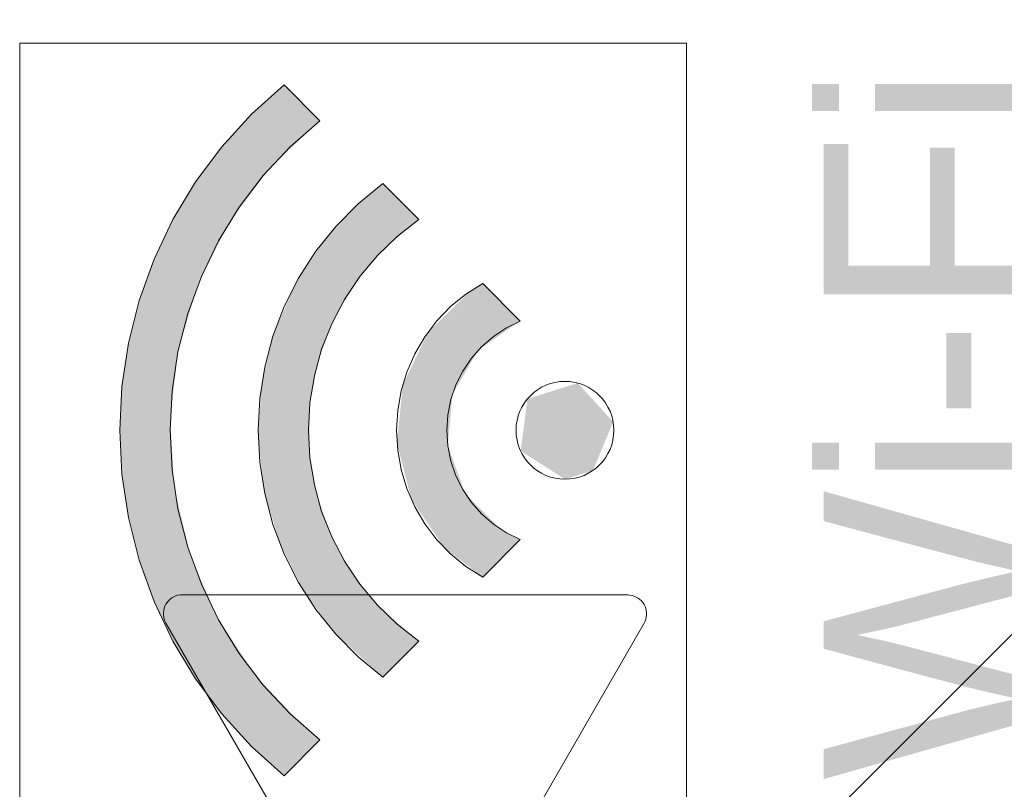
# Model space of a CAD drawing. Header units: millimetres. Extents: x 4476663 to 4477054, y -30323851 to -30323414.
# Tile 211 of 256: x 4476893.657 to 4476894.283, y -30323528.596 to -30323528.106. Entities that reach past the tile are written whole.
import ezdxf

# ---------------------------------------------------------------- set-up
doc = ezdxf.new("R2010")
doc.units = ezdxf.units.MM
doc.linetypes.add('NULL', pattern=[0])
for name, color, linetype, lineweight in [('CE-PT Dados', 7, 'Continuous', 5), ('CE-Textos fios', 7, 'Continuous', 9), ('P-Simbol', 5, 'Continuous', 20)]:
    doc.layers.add(name, color=color, linetype=linetype, lineweight=lineweight)
doc.styles.add('ARIAL', font='arial.ttf')

msp = doc.modelspace()

# ---------------------------------------------------------------- hatches: boundary and pattern name
at = {"layer": 'P-Simbol', "linetype": 'Continuous'}
for points in [[(4476893.82489, -30323528.58693), (4476893.84765, -30323528.56417), (4476893.83656, -30323528.55486), (4476893.80651, -30323528.52302), (4476893.78245, -30323528.48646), (4476893.7651, -30323528.44627), (4476893.755, -30323528.40368), (4476893.75244, -30323528.35999), (4476893.75751, -30323528.31651), (4476893.77006, -30323528.27458), (4476893.78969, -30323528.23546), (4476893.81582, -30323528.20034), (4476893.84765, -30323528.17029), (4476893.82489, -30323528.14753), (4476893.80642, -30323528.16393), (4476893.78945, -30323528.18188), (4476893.77411, -30323528.20123), (4476893.76052, -30323528.22185), (4476893.74877, -30323528.24358), (4476893.73896, -30323528.26624), (4476893.73117, -30323528.28968), (4476893.72544, -30323528.31371), (4476893.72184, -30323528.33814), (4476893.72037, -30323528.36279), (4476893.72106, -30323528.38748), (4476893.7239, -30323528.41202), (4476893.72887, -30323528.43621), (4476893.73593, -30323528.45988), (4476893.74502, -30323528.48284), (4476893.75608, -30323528.50492), (4476893.76902, -30323528.52596), (4476893.78375, -30323528.54579), (4476893.80015, -30323528.56426)], [(4476893.91053, -30323528.23317), (4476893.8876, -30323528.21024), (4476893.87436, -30323528.22093), (4476893.85091, -30323528.24557), (4476893.83211, -30323528.27391), (4476893.8185, -30323528.30508), (4476893.81052, -30323528.33814), (4476893.8084, -30323528.37208), (4476893.8122, -30323528.40588), (4476893.82182, -30323528.4385), (4476893.83696, -30323528.46896), (4476893.85715, -30323528.49632), (4476893.8876, -30323528.52422), (4476893.91053, -30323528.50129), (4476893.88756, -30323528.48201), (4476893.86939, -30323528.46015), (4476893.85529, -30323528.43545), (4476893.8457, -30323528.40869), (4476893.84089, -30323528.38067), (4476893.84103, -30323528.35224), (4476893.8461, -30323528.32426), (4476893.85595, -30323528.29759), (4476893.87029, -30323528.27304), (4476893.88867, -30323528.25134)], [(4476893.95113, -30323528.46069), (4476893.97506, -30323528.43677), (4476893.96277, -30323528.43037), (4476893.9399, -30323528.40727), (4476893.92893, -30323528.37666), (4476893.93193, -30323528.34428), (4476893.94833, -30323528.31621), (4476893.97506, -30323528.2977), (4476893.95113, -30323528.27377), (4476893.94318, -30323528.27869), (4476893.91653, -30323528.30464), (4476893.90037, -30323528.33814), (4476893.89663, -30323528.37515), (4476893.90578, -30323528.4112), (4476893.92671, -30323528.44196)], [(4476894.00345, -30323528.39834), (4476894.02129, -30323528.39271), (4476894.03408, -30323528.36183), (4476894.0115, -30323528.33718), (4476893.97962, -30323528.34724), (4476893.97525, -30323528.38038)]]:
    msp.add_hatch(color=5, dxfattribs=at).paths.add_polyline_path(points)

# ---------------------------------------------------------------- linework, layer by layer
at = {"layer": 'CE-PT Dados'}
for p, q in [((4476893.76011, -30323528.47184), (4476894.04336, -30323528.47197)), ((4476893.89138, -30323528.73522), (4476893.74971, -30323528.48984)), ((4476894.05376, -30323528.48997), (4476893.91217, -30323528.73522))]:
    msp.add_line(p, q, dxfattribs=at)
for points in [[(4476893.76011, -30323528.47184), (4476893.75872, -30323528.47192), (4476893.75734, -30323528.47216), (4476893.756, -30323528.47256), (4476893.75472, -30323528.47311), (4476893.75351, -30323528.47381), (4476893.75239, -30323528.47464), (4476893.75138, -30323528.4756), (4476893.75048, -30323528.47667), (4476893.74971, -30323528.47783), (4476893.74909, -30323528.47908), (4476893.74861, -30323528.48039), (4476893.74829, -30323528.48175), (4476893.74812, -30323528.48314), (4476893.74812, -30323528.48453), (4476893.74829, -30323528.48592), (4476893.74861, -30323528.48728), (4476893.74909, -30323528.48859), (4476893.74971, -30323528.48984)], [(4476894.05376, -30323528.48997), (4476894.05438, -30323528.48872), (4476894.05486, -30323528.48741), (4476894.05518, -30323528.48606), (4476894.05534, -30323528.48467), (4476894.05534, -30323528.48327), (4476894.05518, -30323528.48189), (4476894.05486, -30323528.48053), (4476894.05438, -30323528.47922), (4476894.05376, -30323528.47797), (4476894.05299, -30323528.47681), (4476894.05209, -30323528.47574), (4476894.05108, -30323528.47478), (4476894.04996, -30323528.47395), (4476894.04875, -30323528.47325), (4476894.04747, -30323528.4727), (4476894.04613, -30323528.47229), (4476894.04476, -30323528.47205), (4476894.04336, -30323528.47197)]]:
    msp.add_lwpolyline(points, dxfattribs=at)
at = {"layer": 'CE-Textos fios'}
msp.add_line((4476893.86667, -30323528.91793), (4476894.98667, -30323527.79793), dxfattribs=at)
at = {"layer": 'P-Simbol'}
for p, q in [((4476893.84765, -30323528.17029), (4476893.82489, -30323528.14753)), ((4476893.91053, -30323528.23317), (4476893.8876, -30323528.21024)), ((4476893.97506, -30323528.2977), (4476893.95113, -30323528.27377)), ((4476893.97506, -30323528.43677), (4476893.95113, -30323528.46069)), ((4476893.91053, -30323528.50129), (4476893.8876, -30323528.52422)), ((4476893.84765, -30323528.56417), (4476893.82489, -30323528.58693))]:
    msp.add_line(p, q, dxfattribs=at)
for points in [[(4476894.08063, -30323528.61343), (4476894.08063, -30323528.12103), (4476893.65671, -30323528.12103), (4476893.65671, -30323528.61343), (4476894.08063, -30323528.61343)], [(4476893.82489, -30323528.14753), (4476893.80411, -30323528.1662), (4476893.78527, -30323528.18682), (4476893.76855, -30323528.2092), (4476893.75412, -30323528.23311), (4476893.74212, -30323528.25834), (4476893.73266, -30323528.28462), (4476893.72584, -30323528.31171), (4476893.72172, -30323528.33933), (4476893.72034, -30323528.36723), (4476893.72172, -30323528.39513), (4476893.72584, -30323528.42276), (4476893.73266, -30323528.44984), (4476893.74212, -30323528.47613), (4476893.75412, -30323528.50135), (4476893.76855, -30323528.52527), (4476893.78527, -30323528.54764), (4476893.80411, -30323528.56827), (4476893.82489, -30323528.58693)], [(4476893.84765, -30323528.17029), (4476893.82874, -30323528.18686), (4476893.81158, -30323528.20524), (4476893.79634, -30323528.22524), (4476893.78318, -30323528.24666), (4476893.77223, -30323528.26929), (4476893.76359, -30323528.2929), (4476893.75736, -30323528.31726), (4476893.7536, -30323528.34212), (4476893.75234, -30323528.36723), (4476893.7536, -30323528.39234), (4476893.75736, -30323528.4172), (4476893.76359, -30323528.44156), (4476893.77223, -30323528.46517), (4476893.78318, -30323528.48781), (4476893.79634, -30323528.50923), (4476893.81158, -30323528.52923), (4476893.82874, -30323528.5476), (4476893.84765, -30323528.56417)], [(4476893.8876, -30323528.21024), (4476893.87194, -30323528.2231), (4476893.8577, -30323528.23752), (4476893.84504, -30323528.25333), (4476893.83408, -30323528.27037), (4476893.82495, -30323528.28846), (4476893.81774, -30323528.3074), (4476893.81254, -30323528.32698), (4476893.80939, -30323528.347), (4476893.80834, -30323528.36723), (4476893.80939, -30323528.38747), (4476893.81254, -30323528.40748), (4476893.81774, -30323528.42706), (4476893.82495, -30323528.446), (4476893.83408, -30323528.46409), (4476893.84504, -30323528.48113), (4476893.8577, -30323528.49695), (4476893.87194, -30323528.51136), (4476893.8876, -30323528.52422)], [(4476893.91053, -30323528.23317), (4476893.89672, -30323528.24388), (4476893.88414, -30323528.25601), (4476893.87293, -30323528.26941), (4476893.86321, -30323528.28394), (4476893.8551, -30323528.29942), (4476893.8487, -30323528.31568), (4476893.84407, -30323528.33253), (4476893.84127, -30323528.34978), (4476893.84034, -30323528.36723), (4476893.84127, -30323528.38468), (4476893.84407, -30323528.40193), (4476893.8487, -30323528.41878), (4476893.8551, -30323528.43504), (4476893.86321, -30323528.45053), (4476893.87293, -30323528.46505), (4476893.88414, -30323528.47845), (4476893.89672, -30323528.49058), (4476893.91053, -30323528.50129)], [(4476893.95113, -30323528.27377), (4476893.94051, -30323528.28057), (4476893.93075, -30323528.28857), (4476893.92201, -30323528.29766), (4476893.9144, -30323528.30772), (4476893.90802, -30323528.3186), (4476893.90296, -30323528.33015), (4476893.8993, -30323528.34222), (4476893.89708, -30323528.35464), (4476893.89634, -30323528.36723), (4476893.89708, -30323528.37982), (4476893.8993, -30323528.39224), (4476893.90296, -30323528.40431), (4476893.90802, -30323528.41587), (4476893.9144, -30323528.42675), (4476893.92201, -30323528.4368), (4476893.93075, -30323528.44589), (4476893.94051, -30323528.45389), (4476893.95113, -30323528.46069)], [(4476893.97506, -30323528.2977), (4476893.96619, -30323528.30202), (4476893.95796, -30323528.30746), (4476893.95052, -30323528.31394), (4476893.94399, -30323528.32134), (4476893.93849, -30323528.32953), (4476893.9341, -30323528.33837), (4476893.93092, -30323528.34771), (4476893.92899, -30323528.35739), (4476893.92834, -30323528.36723), (4476893.92899, -30323528.37708), (4476893.93092, -30323528.38675), (4476893.9341, -30323528.39609), (4476893.93849, -30323528.40493), (4476893.94399, -30323528.41312), (4476893.95052, -30323528.42052), (4476893.95796, -30323528.427), (4476893.96619, -30323528.43245), (4476893.97506, -30323528.43677)]]:
    msp.add_lwpolyline(points, dxfattribs=at)
msp.add_circle((4476894.00345, -30323528.36723), 0.03111, dxfattribs=at)

# ---------------------------------------------------------------- texts
at = {"layer": 'P-Simbol', "linetype": 'NULL', "insert": (4476894.30805, -30323528.58989), "char_height": 0.14, "width": 0.9121341, "attachment_point": 7, "rotation": 90.00021, "line_spacing_factor": 0.6, "style": 'ARIAL'}
msp.add_mtext('Wi-Fi', dxfattribs=at)

doc.saveas('drawing.dxf')
